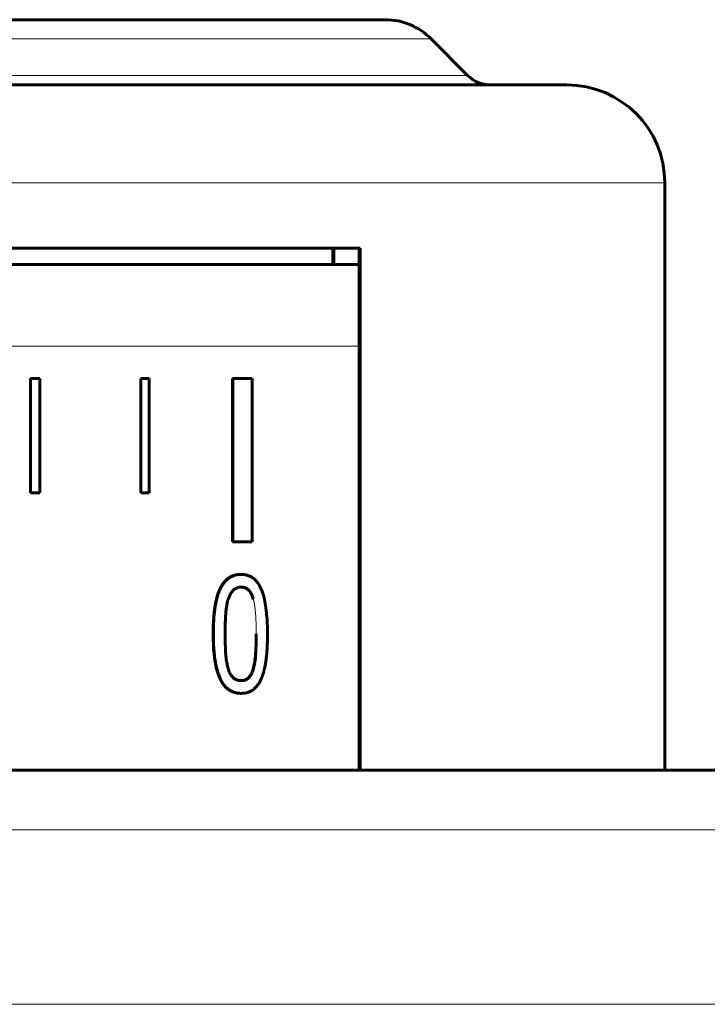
# Model space of a CAD drawing. Header units: millimetres. Extents: x -159 to 665, y -485 to 303.
# Tile 26 of 31: x 5 to 26, y 253 to 284. Entities that reach past the tile are written whole.
import ezdxf

# ---------------------------------------------------------------- set-up
doc = ezdxf.new("R2010")
doc.units = ezdxf.units.MM
doc.linetypes.add('K5LT_BASIC', pattern=[0])
doc.linetypes.add('K5LT_THIN', pattern=[0])

msp = doc.modelspace()

# ---------------------------------------------------------------- linework, layer by layer
at = {"color": 150, "linetype": 'K5LT_BASIC', "lineweight": 60, "true_color": 0x0080ff}
for p, q in [((-18.202, 283.5), (16.138, 283.5)), ((17.552, 282.914), (18.673, 281.793)), ((-23.779, 281.5), (21.716, 281.5)), ((24.716, 260.5), (24.716, 278.5)), ((1.514, 276.5), (15.377, 276.5)), ((14.548, 276), (14.548, 276.5)), ((14.575, 276.5), (14.575, 276)), ((15.351, 260.5), (15.351, 276.5)), ((15.377, 276.5), (15.377, 260.5)), ((15.351, 276), (0.938, 276)), ((5.279, 269), (5.279, 272.5)), ((5.279, 272.5), (5.282, 272.5)), ((5.282, 272.5), (5.564, 272.5)), ((5.282, 269), (5.282, 272.5)), ((5.564, 272.5), (5.564, 269)), ((8.656, 269), (8.656, 272.5)), ((8.656, 272.5), (8.661, 272.5)), ((8.661, 272.5), (8.661, 269)), ((8.918, 272.5), (8.661, 272.5)), ((8.918, 269), (8.918, 272.5)), ((11.473, 267.5), (11.473, 272.5)), ((11.473, 272.5), (11.48, 272.5)), ((11.48, 272.5), (12.071, 272.5)), ((11.48, 267.5), (11.48, 272.5)), ((12.071, 272.5), (12.071, 267.5)), ((5.279, 269), (5.282, 269)), ((5.564, 269), (5.282, 269)), ((8.656, 269), (8.661, 269)), ((8.661, 269), (8.918, 269)), ((11.473, 267.5), (11.48, 267.5)), ((12.071, 267.5), (11.48, 267.5)), ((11.728, 266.5), (11.734, 266.5)), ((12.104, 265.748), (12.11, 265.748)), ((12.106, 263.613), (12.112, 263.613)), ((11.728, 262.855), (11.734, 262.855)), ((-31.201, 260.5), (29.134, 260.5)), ((15.377, 260.5), (14.548, 260.5))]:
    msp.add_line(p, q, dxfattribs=at)
at = {"color": 7, "linetype": 'K5LT_THIN', "lineweight": 18}
for p, q in [((-19.616, 282.914), (17.552, 282.914)), ((-20.737, 281.793), (18.673, 281.793)), ((-26.778, 278.5), (24.716, 278.5)), ((-1.916, 273.5), (15.351, 273.5)), ((10.876, 264.676), (10.882, 264.676)), ((-33.194, 258.674), (31.126, 258.674)), ((31.594, 253.326), (-33.661, 253.326))]:
    msp.add_line(p, q, dxfattribs=at)
at = {"color": 150, "linetype": 'K5LT_BASIC', "lineweight": 60, "true_color": 0x0080ff}
for centre, radius, start, end in [((16.138, 281.5), 2, 45, 90), ((19.38, 282.5), 1, 225, 270), ((21.716, 278.5), 3, 0, 90)]:
    msp.add_arc(centre, radius, start, end, dxfattribs=at)
for points, knots in [([(10.876, 264.676), (10.876, 264.712), (10.876, 264.782), (10.878, 264.883), (10.881, 264.981), (10.887, 265.104), (10.896, 265.219), (10.906, 265.326), (10.915, 265.401), (10.925, 265.471), (10.935, 265.537), (10.946, 265.599), (10.957, 265.656), (10.969, 265.709), (10.981, 265.758), (10.993, 265.803), (11.005, 265.845), (11.017, 265.885), (11.03, 265.922), (11.042, 265.956), (11.055, 265.988), (11.067, 266.018), (11.08, 266.046), (11.093, 266.072), (11.105, 266.097), (11.118, 266.121), (11.131, 266.144), (11.145, 266.166), (11.159, 266.188), (11.173, 266.208), (11.187, 266.228), (11.202, 266.247), (11.217, 266.265), (11.233, 266.284), (11.251, 266.303), (11.278, 266.33), (11.32, 266.367), (11.389, 266.416), (11.484, 266.462), (11.599, 266.493), (11.684, 266.5), (11.728, 266.5)], [0, 0, 0, 0, 0.028065, 0.05619, 0.0842, 0.111658, 0.165203, 0.191101, 0.216257, 0.241161, 0.265086, 0.288283, 0.310273, 0.331786, 0.352108, 0.371721, 0.390395, 0.408849, 0.426534, 0.443674, 0.459953, 0.475904, 0.491159, 0.506039, 0.520548, 0.535042, 0.549418, 0.563712, 0.577876, 0.592001, 0.606023, 0.619986, 0.633879, 0.647758, 0.664078, 0.682849, 0.71719, 0.771048, 0.844363, 0.922811, 1, 1, 1, 1]), ([(10.882, 264.676), (10.882, 264.712), (10.882, 264.782), (10.884, 264.883), (10.888, 264.981), (10.894, 265.105), (10.902, 265.22), (10.913, 265.327), (10.922, 265.402), (10.931, 265.473), (10.942, 265.539), (10.953, 265.601), (10.964, 265.658), (10.976, 265.711), (10.988, 265.761), (11, 265.806), (11.012, 265.849), (11.025, 265.889), (11.038, 265.926), (11.05, 265.96), (11.063, 265.993), (11.076, 266.023), (11.089, 266.051), (11.101, 266.077), (11.114, 266.103), (11.128, 266.127), (11.141, 266.15), (11.155, 266.172), (11.169, 266.194), (11.183, 266.214), (11.198, 266.234), (11.215, 266.255), (11.234, 266.278), (11.258, 266.304), (11.288, 266.334), (11.333, 266.372), (11.402, 266.419), (11.496, 266.464), (11.609, 266.493), (11.692, 266.5), (11.734, 266.5)], [0, 0, 0, 0, 0.028107, 0.05628, 0.084345, 0.111869, 0.165554, 0.191534, 0.216781, 0.241779, 0.26581, 0.289123, 0.311244, 0.332896, 0.353372, 0.373149, 0.392001, 0.410636, 0.42851, 0.445843, 0.462322, 0.478473, 0.493931, 0.509018, 0.52374, 0.538445, 0.553028, 0.567522, 0.58188, 0.596192, 0.610392, 0.624528, 0.643262, 0.664429, 0.688027, 0.722463, 0.776111, 0.848545, 0.925223, 1, 1, 1, 1]), ([(11.734, 266.5), (11.767, 266.5), (11.838, 266.495), (11.943, 266.472), (12.049, 266.426), (12.137, 266.361), (12.205, 266.291), (12.254, 266.226), (12.293, 266.162), (12.331, 266.091), (12.368, 266.004), (12.408, 265.888), (12.453, 265.719), (12.499, 265.465), (12.533, 265.119), (12.541, 264.833), (12.541, 264.679)], [0, 0, 0, 0, 0.057576, 0.129238, 0.206761, 0.28653, 0.345287, 0.391217, 0.430993, 0.47381, 0.522352, 0.573654, 0.64985, 0.749199, 0.873296, 1, 1, 1, 1]), ([(11.343, 265.743), (11.351, 265.769), (11.367, 265.818), (11.396, 265.882), (11.426, 265.936), (11.458, 265.981), (11.493, 266.02), (11.534, 266.055), (11.585, 266.084), (11.639, 266.102), (11.689, 266.11), (11.721, 266.111), (11.734, 266.111)], [0, 0, 0, 0, 0.106787, 0.210428, 0.310845, 0.404391, 0.494221, 0.597506, 0.718373, 0.834425, 0.928437, 1, 1, 1, 1]), ([(12.104, 265.748), (12.095, 265.776), (12.087, 265.803), (12.069, 265.851), (12.059, 265.872), (12.04, 265.911), (12.03, 265.929), (12.011, 265.96), (12.001, 265.974), (11.982, 265.999), (11.971, 266.01), (11.951, 266.031), (11.94, 266.04), (11.919, 266.057), (11.908, 266.064), (11.885, 266.077), (11.872, 266.083), (11.847, 266.094), (11.833, 266.098), (11.804, 266.105), (11.788, 266.108), (11.759, 266.111), (11.745, 266.111), (11.728, 266.111)], [0, 0, 0, 0, 0.117585, 0.117585, 0.225973, 0.225973, 0.328677, 0.328677, 0.416927, 0.416927, 0.505417, 0.505417, 0.588054, 0.588054, 0.667083, 0.667083, 0.751266, 0.751266, 0.834167, 0.834167, 0.925752, 0.925752, 1, 1, 1, 1]), ([(11.734, 266.111), (11.75, 266.111), (11.77, 266.11), (11.805, 266.105), (11.821, 266.101), (11.851, 266.092), (11.865, 266.087), (11.891, 266.074), (11.903, 266.067), (11.926, 266.052), (11.936, 266.044), (11.957, 266.026), (11.966, 266.016), (11.986, 265.994), (11.996, 265.981), (12.015, 265.954), (12.024, 265.94), (12.042, 265.908), (12.061, 265.87), (12.078, 265.828), (12.092, 265.787), (12.098, 265.768), (12.11, 265.748)], [0, 0, 0, 0, 0.104567, 0.104567, 0.200586, 0.200586, 0.291086, 0.291086, 0.374256, 0.374256, 0.457054, 0.457054, 0.53651, 0.53651, 0.62498, 0.62498, 0.713607, 0.713607, 0.812734, 0.9175, 0.9175, 1, 1, 1, 1]), ([(11.245, 264.676), (11.243, 264.797), (11.244, 264.917), (11.252, 265.116), (11.256, 265.201), (11.266, 265.337), (11.271, 265.392), (11.282, 265.489), (11.289, 265.532), (11.303, 265.611), (11.311, 265.647), (11.324, 265.703), (11.33, 265.723), (11.343, 265.743)], [0, 0, 0, 0, 0.271042, 0.271042, 0.489635, 0.489635, 0.646042, 0.646042, 0.786901, 0.786901, 0.9175, 0.9175, 1, 1, 1, 1]), ([(11.728, 262.855), (11.699, 262.855), (11.651, 262.858), (11.577, 262.869), (11.497, 262.89), (11.408, 262.929), (11.332, 262.98), (11.278, 263.027), (11.245, 263.06), (11.225, 263.083), (11.209, 263.102), (11.195, 263.121), (11.181, 263.139), (11.167, 263.159), (11.154, 263.179), (11.141, 263.199), (11.129, 263.221), (11.116, 263.243), (11.104, 263.266), (11.092, 263.29), (11.081, 263.315), (11.07, 263.34), (11.059, 263.366), (11.048, 263.393), (11.038, 263.421), (11.028, 263.449), (11.017, 263.483), (11.004, 263.524), (10.989, 263.578), (10.973, 263.638), (10.956, 263.715), (10.934, 263.828), (10.907, 264.015), (10.882, 264.298), (10.876, 264.539), (10.876, 264.676)], [0, 0, 0, 0, 0.05026, 0.085099, 0.138963, 0.207523, 0.271856, 0.314971, 0.34124, 0.356003, 0.370418, 0.384179, 0.397638, 0.410842, 0.424097, 0.437482, 0.450948, 0.464522, 0.478115, 0.49176, 0.505429, 0.519142, 0.532865, 0.546665, 0.560538, 0.574558, 0.588654, 0.607833, 0.632163, 0.659715, 0.685481, 0.725347, 0.791523, 0.888419, 1, 1, 1, 1]), ([(11.734, 262.855), (11.701, 262.855), (11.629, 262.86), (11.521, 262.883), (11.408, 262.931), (11.303, 263.005), (11.21, 263.103), (11.136, 263.213), (11.079, 263.328), (11.033, 263.447), (10.993, 263.579), (10.957, 263.734), (10.926, 263.92), (10.901, 264.136), (10.885, 264.389), (10.882, 264.576), (10.882, 264.676)], [0, 0, 0, 0, 0.058027, 0.13019, 0.207951, 0.293588, 0.375871, 0.451149, 0.517122, 0.573673, 0.632855, 0.697834, 0.765982, 0.840643, 0.918649, 1, 1, 1, 1]), ([(11.34, 263.621), (11.322, 263.665), (11.311, 263.709), (11.29, 263.809), (11.281, 263.864), (11.268, 263.967), (11.264, 264.012), (11.257, 264.106), (11.255, 264.152), (11.248, 264.301), (11.245, 264.411), (11.243, 264.58), (11.243, 264.628), (11.245, 264.676)], [0, 0, 0, 0, 0.167083, 0.167083, 0.354479, 0.354479, 0.500398, 0.500398, 0.633801, 0.633801, 0.899995, 0.899995, 1, 1, 1, 1]), ([(12.541, 264.679), (12.541, 264.644), (12.54, 264.574), (12.538, 264.473), (12.535, 264.375), (12.531, 264.282), (12.526, 264.193), (12.52, 264.109), (12.512, 264.03), (12.504, 263.954), (12.496, 263.883), (12.486, 263.817), (12.476, 263.755), (12.466, 263.697), (12.455, 263.644), (12.444, 263.594), (12.432, 263.548), (12.421, 263.505), (12.409, 263.465), (12.398, 263.428), (12.386, 263.394), (12.374, 263.362), (12.363, 263.332), (12.351, 263.305), (12.34, 263.279), (12.328, 263.255), (12.317, 263.233), (12.305, 263.211), (12.293, 263.189), (12.281, 263.169), (12.265, 263.144), (12.243, 263.111), (12.205, 263.063), (12.151, 263.006), (12.078, 262.949), (11.994, 262.903), (11.905, 262.873), (11.819, 262.858), (11.762, 262.855), (11.734, 262.855)], [0, 0, 0, 0, 0.028172, 0.056415, 0.084559, 0.112173, 0.139487, 0.166065, 0.192168, 0.217556, 0.242701, 0.266895, 0.290377, 0.31268, 0.334516, 0.355178, 0.375141, 0.394175, 0.412987, 0.430948, 0.448285, 0.464604, 0.480521, 0.495506, 0.509962, 0.523797, 0.537529, 0.551147, 0.564769, 0.578523, 0.592408, 0.614832, 0.650117, 0.702733, 0.7655, 0.832498, 0.896001, 0.951348, 1, 1, 1, 1]), ([(12.106, 263.613), (12.113, 263.64), (12.12, 263.668), (12.135, 263.732), (12.142, 263.768), (12.157, 263.844), (12.166, 263.884), (12.176, 263.975), (12.174, 264.027), (12.18, 264.139), (12.184, 264.2), (12.19, 264.331), (12.192, 264.401), (12.194, 264.54), (12.194, 264.61), (12.197, 264.679)], [0, 0, 0, 0, 0.116973, 0.116973, 0.246242, 0.246242, 0.380177, 0.380177, 0.526206, 0.526206, 0.686591, 0.686591, 0.852453, 0.852453, 1, 1, 1, 1]), ([(12.197, 264.679), (12.194, 264.574), (12.194, 264.469), (12.189, 264.292), (12.185, 264.216), (12.178, 264.085), (12.174, 264.029), (12.164, 263.931), (12.159, 263.887), (12.148, 263.808), (12.136, 263.736), (12.121, 263.671), (12.111, 263.631), (12.108, 263.622), (12.112, 263.613)], [0, 0, 0, 0, 0.225298, 0.225298, 0.416771, 0.416771, 0.573021, 0.573021, 0.708542, 0.708542, 0.834167, 0.960417, 0.960417, 1, 1, 1, 1]), ([(11.734, 263.244), (11.711, 263.245), (11.69, 263.245), (11.653, 263.251), (11.636, 263.254), (11.604, 263.263), (11.589, 263.269), (11.561, 263.282), (11.548, 263.289), (11.525, 263.304), (11.514, 263.312), (11.494, 263.329), (11.484, 263.339), (11.464, 263.36), (11.453, 263.373), (11.433, 263.399), (11.423, 263.414), (11.404, 263.447), (11.394, 263.465), (11.375, 263.505), (11.365, 263.527), (11.349, 263.573), (11.341, 263.597), (11.34, 263.621)], [0, 0, 0, 0, 0.102259, 0.102259, 0.196047, 0.196047, 0.284295, 0.284295, 0.368687, 0.368687, 0.44276, 0.44276, 0.518255, 0.518255, 0.60304, 0.60304, 0.693085, 0.693085, 0.792083, 0.792083, 0.898012, 0.898012, 1, 1, 1, 1]), ([(11.728, 263.244), (11.757, 263.244), (11.808, 263.249), (11.867, 263.269), (11.911, 263.293), (11.946, 263.319), (11.977, 263.351), (12.009, 263.39), (12.041, 263.443), (12.075, 263.516), (12.096, 263.577), (12.106, 263.613)], [0, 0, 0, 0, 0.156177, 0.279387, 0.368344, 0.455963, 0.540897, 0.624826, 0.73098, 0.85603, 1, 1, 1, 1]), ([(12.112, 263.613), (12.105, 263.587), (12.09, 263.538), (12.063, 263.474), (12.035, 263.42), (12.004, 263.375), (11.969, 263.334), (11.927, 263.298), (11.875, 263.269), (11.825, 263.253), (11.787, 263.247), (11.762, 263.245), (11.747, 263.244), (11.738, 263.244), (11.734, 263.244)], [0, 0, 0, 0, 0.10597, 0.209062, 0.309214, 0.403176, 0.49384, 0.606969, 0.734344, 0.846738, 0.918284, 0.953092, 0.980366, 1, 1, 1, 1])]:
    msp.add_open_spline(points, degree=3, knots=knots, dxfattribs=at)
at = {"color": 7, "linetype": 'K5LT_THIN', "lineweight": 18}
for points, knots in [([(12.197, 264.679), (12.195, 264.777), (12.194, 264.874), (12.19, 265.039), (12.187, 265.111), (12.18, 265.238), (12.176, 265.294), (12.167, 265.402), (12.161, 265.453), (12.148, 265.543), (12.142, 265.583), (12.127, 265.658), (12.119, 265.694), (12.108, 265.735), (12.106, 265.741), (12.104, 265.748)], [0, 0, 0, 0, 0.208958, 0.208958, 0.385521, 0.385521, 0.541771, 0.541771, 0.698437, 0.698437, 0.834167, 0.834167, 0.971192, 0.971192, 1, 1, 1, 1]), ([(12.11, 265.748), (12.112, 265.717), (12.121, 265.685), (12.136, 265.613), (12.143, 265.573), (12.157, 265.486), (12.162, 265.44), (12.172, 265.342), (12.176, 265.291), (12.184, 265.175), (12.187, 265.11), (12.192, 264.969), (12.194, 264.892), (12.195, 264.768), (12.195, 264.724), (12.197, 264.679)], [0, 0, 0, 0, 0.128524, 0.128524, 0.269818, 0.269818, 0.416285, 0.416285, 0.562362, 0.562362, 0.728996, 0.728996, 0.906012, 0.906012, 1, 1, 1, 1])]:
    msp.add_open_spline(points, degree=3, knots=knots, dxfattribs=at)

doc.saveas('drawing.dxf')
